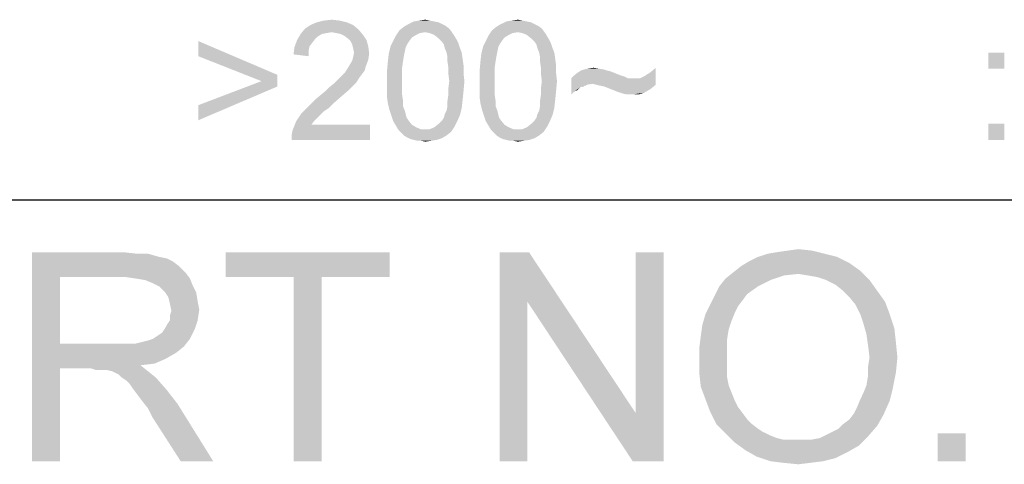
# Model space of a CAD drawing. Extents: x 0 to 1189, y 0 to 841.
# Tile 53 of 96: x 1085.81 to 1104.66, y 34.94 to 43.45. Entities that reach past the tile are written whole.
import ezdxf

# ---------------------------------------------------------------- set-up
doc = ezdxf.new("R2010")
doc.units = 0
doc.header["$LTSCALE"] = 65.395
doc.layers.get('0').update_dxf_attribs({"linetype": 'CONTINUOUS'})

msp = doc.modelspace()

# ---------------------------------------------------------------- linework, layer by layer
at = {"color": 3, "linetype": 'Continuous'}
for p, q in [((909, 40), (1160, 40)), ((909, 40), (1174, 40)), ((1037, 40), (1174, 40))]:
    msp.add_line(p, q, dxfattribs=at)
at = {"color": 6, "linetype": 'Continuous'}
for points in [[(1092.197, 43.348), (1091.277, 43.28), (1091.38, 43.348)], [(1091.277, 43.28), (1092.197, 43.348), (1092.3, 43.263)], [(1092.078, 43.399), (1091.38, 43.348), (1091.499, 43.399)], [(1091.38, 43.348), (1092.078, 43.399), (1092.197, 43.348)], [(1091.942, 43.433), (1091.499, 43.399), (1091.635, 43.433)], [(1091.499, 43.399), (1091.942, 43.433), (1092.078, 43.399)], [(1091.635, 43.433), (1091.788, 43.45), (1091.942, 43.433)], [(1093.901, 43.365), (1093.969, 43.331), (1093.168, 43.314)], [(1093.901, 43.365), (1093.168, 43.314), (1093.254, 43.365)], [(1093.748, 43.416), (1093.833, 43.399), (1093.254, 43.365)], [(1093.748, 43.416), (1093.254, 43.365), (1093.356, 43.416)], [(1093.254, 43.365), (1093.833, 43.399), (1093.901, 43.365)], [(1093.662, 43.433), (1093.356, 43.416), (1093.458, 43.433)], [(1093.356, 43.416), (1093.662, 43.433), (1093.748, 43.416)], [(1093.458, 43.433), (1093.577, 43.45), (1093.662, 43.433)], [(1095.673, 43.365), (1095.741, 43.331), (1094.94, 43.314)], [(1095.673, 43.365), (1094.94, 43.314), (1095.025, 43.365)], [(1095.52, 43.416), (1095.605, 43.399), (1095.025, 43.365)], [(1095.52, 43.416), (1095.025, 43.365), (1095.128, 43.416)], [(1095.025, 43.365), (1095.605, 43.399), (1095.673, 43.365)], [(1095.434, 43.433), (1095.128, 43.416), (1095.23, 43.433)], [(1095.128, 43.416), (1095.434, 43.433), (1095.52, 43.416)], [(1095.23, 43.433), (1095.349, 43.45), (1095.434, 43.433)], [(1091.601, 43.177), (1091.516, 43.126), (1091.124, 43.058)], [(1091.601, 43.177), (1091.124, 43.058), (1091.192, 43.177)], [(1092.3, 43.263), (1091.192, 43.177), (1091.277, 43.28)], [(1092.3, 43.263), (1091.788, 43.211), (1091.192, 43.177)], [(1091.788, 43.211), (1091.686, 43.194), (1091.192, 43.177)], [(1091.192, 43.177), (1091.686, 43.194), (1091.601, 43.177)], [(1091.874, 43.194), (1091.788, 43.211), (1092.3, 43.263)], [(1091.959, 43.177), (1091.874, 43.194), (1092.3, 43.263)], [(1091.959, 43.177), (1092.3, 43.263), (1092.385, 43.16)], [(1092.385, 43.16), (1092.027, 43.143), (1091.959, 43.177)], [(1092.095, 43.092), (1092.027, 43.143), (1092.385, 43.16)], [(1092.095, 43.092), (1092.385, 43.16), (1092.453, 43.058)], [(1093.577, 43.211), (1093.015, 43.143), (1093.083, 43.246)], [(1093.577, 43.211), (1093.475, 43.194), (1093.015, 43.143)], [(1093.475, 43.194), (1093.407, 43.16), (1093.015, 43.143)], [(1093.015, 43.143), (1093.407, 43.16), (1093.322, 43.109)], [(1094.037, 43.28), (1093.083, 43.246), (1093.168, 43.314)], [(1093.577, 43.211), (1093.083, 43.246), (1094.037, 43.28)], [(1093.168, 43.314), (1093.969, 43.331), (1094.037, 43.28)], [(1093.577, 43.211), (1094.037, 43.28), (1094.088, 43.211)], [(1094.088, 43.211), (1093.662, 43.194), (1093.577, 43.211)], [(1093.748, 43.16), (1093.662, 43.194), (1094.088, 43.211)], [(1093.748, 43.16), (1094.088, 43.211), (1094.122, 43.16)], [(1094.122, 43.16), (1093.833, 43.092), (1093.748, 43.16)], [(1093.833, 43.092), (1094.122, 43.16), (1094.174, 43.075)], [(1095.349, 43.211), (1094.787, 43.143), (1094.855, 43.246)], [(1095.349, 43.211), (1095.247, 43.194), (1094.787, 43.143)], [(1095.247, 43.194), (1095.179, 43.16), (1094.787, 43.143)], [(1094.787, 43.143), (1095.179, 43.16), (1095.094, 43.109)], [(1095.809, 43.28), (1094.855, 43.246), (1094.94, 43.314)], [(1095.349, 43.211), (1094.855, 43.246), (1095.809, 43.28)], [(1094.94, 43.314), (1095.741, 43.331), (1095.809, 43.28)], [(1095.349, 43.211), (1095.809, 43.28), (1095.86, 43.211)], [(1095.86, 43.211), (1095.434, 43.194), (1095.349, 43.211)], [(1095.52, 43.16), (1095.434, 43.194), (1095.86, 43.211)], [(1095.52, 43.16), (1095.86, 43.211), (1095.894, 43.16)], [(1095.894, 43.16), (1095.605, 43.092), (1095.52, 43.16)], [(1095.605, 43.092), (1095.894, 43.16), (1095.945, 43.075)], [(1089.233, 42.751), (1089.233, 43.041), (1090.749, 42.394)], [(1091.414, 43.007), (1091.073, 42.922), (1091.124, 43.058)], [(1091.414, 43.007), (1091.362, 42.939), (1091.073, 42.922)], [(1091.516, 43.126), (1091.465, 43.075), (1091.124, 43.058)], [(1091.124, 43.058), (1091.465, 43.075), (1091.414, 43.007)], [(1092.453, 43.058), (1092.146, 43.041), (1092.095, 43.092)], [(1092.18, 42.973), (1092.146, 43.041), (1092.453, 43.058)], [(1092.18, 42.973), (1092.453, 43.058), (1092.487, 42.939)], [(1092.487, 42.939), (1092.197, 42.905), (1092.18, 42.973)], [(1093.271, 43.041), (1093.237, 42.99), (1092.913, 42.939)], [(1093.271, 43.041), (1092.913, 42.939), (1092.964, 43.041)], [(1092.913, 42.939), (1093.237, 42.99), (1093.203, 42.922)], [(1093.322, 43.109), (1092.964, 43.041), (1093.015, 43.143)], [(1092.964, 43.041), (1093.322, 43.109), (1093.271, 43.041)], [(1094.174, 43.075), (1093.901, 43.024), (1093.833, 43.092)], [(1093.901, 43.024), (1094.174, 43.075), (1094.208, 43.007)], [(1094.208, 43.007), (1093.935, 42.973), (1093.901, 43.024)], [(1093.952, 42.905), (1093.935, 42.973), (1094.208, 43.007)], [(1093.952, 42.905), (1094.208, 43.007), (1094.242, 42.905)], [(1095.043, 43.041), (1095.008, 42.99), (1094.685, 42.939)], [(1095.043, 43.041), (1094.685, 42.939), (1094.736, 43.041)], [(1094.685, 42.939), (1095.008, 42.99), (1094.974, 42.922)], [(1095.094, 43.109), (1094.736, 43.041), (1094.787, 43.143)], [(1094.736, 43.041), (1095.094, 43.109), (1095.043, 43.041)], [(1095.945, 43.075), (1095.673, 43.024), (1095.605, 43.092)], [(1095.673, 43.024), (1095.945, 43.075), (1095.98, 43.007)], [(1095.98, 43.007), (1095.707, 42.973), (1095.673, 43.024)], [(1095.724, 42.905), (1095.707, 42.973), (1095.98, 43.007)], [(1095.724, 42.905), (1095.98, 43.007), (1096.014, 42.905)], [(1091.345, 42.854), (1091.056, 42.786), (1091.073, 42.922)], [(1091.056, 42.786), (1091.345, 42.854), (1091.345, 42.751)], [(1091.073, 42.922), (1091.362, 42.939), (1091.345, 42.854)], [(1092.214, 42.82), (1092.197, 42.905), (1092.487, 42.939)], [(1092.504, 42.803), (1092.197, 42.734), (1092.214, 42.82)], [(1092.197, 42.734), (1092.504, 42.803), (1092.487, 42.683)], [(1092.214, 42.82), (1092.487, 42.939), (1092.504, 42.803)], [(1093.168, 42.751), (1092.862, 42.649), (1092.879, 42.803)], [(1093.203, 42.922), (1092.879, 42.803), (1092.913, 42.939)], [(1093.203, 42.922), (1093.185, 42.837), (1092.879, 42.803)], [(1092.879, 42.803), (1093.185, 42.837), (1093.168, 42.751)], [(1094.242, 42.905), (1093.986, 42.82), (1093.952, 42.905)], [(1093.986, 42.82), (1094.242, 42.905), (1094.276, 42.82)], [(1094.276, 42.82), (1094.003, 42.734), (1093.986, 42.82)], [(1094.003, 42.734), (1094.276, 42.82), (1094.293, 42.7)], [(1094.94, 42.751), (1094.634, 42.649), (1094.651, 42.803)], [(1094.974, 42.922), (1094.651, 42.803), (1094.685, 42.939)], [(1094.974, 42.922), (1094.957, 42.837), (1094.651, 42.803)], [(1094.651, 42.803), (1094.957, 42.837), (1094.94, 42.751)], [(1096.014, 42.905), (1095.758, 42.82), (1095.724, 42.905)], [(1095.758, 42.82), (1096.014, 42.905), (1096.048, 42.82)], [(1096.048, 42.82), (1095.775, 42.734), (1095.758, 42.82)], [(1095.775, 42.734), (1096.048, 42.82), (1096.065, 42.7)], [(1104.659, 42.82), (1104.352, 42.513), (1104.352, 42.82)], [(1104.352, 42.513), (1104.659, 42.82), (1104.659, 42.513)], [(1090.749, 42.394), (1090.443, 42.274), (1089.233, 42.751)], [(1092.129, 42.581), (1092.18, 42.666), (1092.487, 42.683)], [(1092.129, 42.581), (1092.487, 42.683), (1092.436, 42.547)], [(1092.487, 42.683), (1092.18, 42.666), (1092.197, 42.734)], [(1093.151, 42.649), (1093.134, 42.53), (1092.845, 42.462)], [(1093.151, 42.649), (1092.845, 42.462), (1092.862, 42.649)], [(1092.862, 42.649), (1093.168, 42.751), (1093.151, 42.649)], [(1094.293, 42.7), (1094.003, 42.649), (1094.003, 42.734)], [(1094.003, 42.649), (1094.293, 42.7), (1094.31, 42.581)], [(1094.31, 42.581), (1094.02, 42.53), (1094.003, 42.649)], [(1094.923, 42.649), (1094.906, 42.53), (1094.617, 42.462)], [(1094.923, 42.649), (1094.617, 42.462), (1094.634, 42.649)], [(1094.634, 42.649), (1094.94, 42.751), (1094.923, 42.649)], [(1096.065, 42.7), (1095.775, 42.649), (1095.775, 42.734)], [(1095.775, 42.649), (1096.065, 42.7), (1096.082, 42.581)], [(1096.082, 42.581), (1095.792, 42.53), (1095.775, 42.649)], [(1091.942, 42.343), (1091.993, 42.394), (1092.368, 42.411)], [(1091.942, 42.343), (1092.368, 42.411), (1092.317, 42.343)], [(1092.368, 42.411), (1091.993, 42.394), (1092.044, 42.445)], [(1092.419, 42.479), (1092.044, 42.445), (1092.078, 42.496)], [(1092.044, 42.445), (1092.419, 42.479), (1092.368, 42.411)], [(1092.436, 42.547), (1092.078, 42.496), (1092.129, 42.581)], [(1092.078, 42.496), (1092.436, 42.547), (1092.419, 42.479)], [(1092.845, 42.462), (1093.134, 42.53), (1093.134, 42.411)], [(1093.134, 42.411), (1092.845, 42.274), (1092.845, 42.462)], [(1092.845, 42.274), (1093.134, 42.411), (1093.134, 42.274)], [(1094.02, 42.53), (1094.31, 42.581), (1094.31, 42.428)], [(1094.31, 42.428), (1094.02, 42.411), (1094.02, 42.53)], [(1094.037, 42.274), (1094.02, 42.411), (1094.31, 42.428)], [(1094.037, 42.274), (1094.31, 42.428), (1094.327, 42.274)], [(1094.617, 42.462), (1094.906, 42.53), (1094.906, 42.411)], [(1094.906, 42.411), (1094.617, 42.274), (1094.617, 42.462)], [(1094.617, 42.274), (1094.906, 42.411), (1094.906, 42.274)], [(1095.792, 42.53), (1096.082, 42.581), (1096.082, 42.428)], [(1096.082, 42.428), (1095.792, 42.411), (1095.792, 42.53)], [(1095.809, 42.274), (1095.792, 42.411), (1096.082, 42.428)], [(1095.809, 42.274), (1096.082, 42.428), (1096.099, 42.274)], [(1097.291, 42.394), (1096.371, 42.326), (1096.457, 42.411)], [(1097.053, 42.479), (1097.121, 42.462), (1096.457, 42.411)], [(1097.053, 42.479), (1096.457, 42.411), (1096.559, 42.479)], [(1097.121, 42.462), (1097.206, 42.428), (1096.457, 42.411)], [(1096.457, 42.411), (1097.206, 42.428), (1097.291, 42.394)], [(1096.9, 42.513), (1097.002, 42.496), (1096.559, 42.479)], [(1096.9, 42.513), (1096.559, 42.479), (1096.678, 42.513)], [(1096.559, 42.479), (1097.002, 42.496), (1097.053, 42.479)], [(1096.678, 42.513), (1096.797, 42.53), (1096.9, 42.513)], [(1097.99, 42.206), (1097.785, 42.377), (1097.888, 42.445)], [(1097.888, 42.445), (1097.99, 42.53), (1097.99, 42.206)], [(1090.749, 42.172), (1089.233, 41.814), (1090.443, 42.274)], [(1090.443, 42.274), (1090.749, 42.394), (1090.749, 42.172)], [(1092.197, 42.189), (1091.737, 42.155), (1091.822, 42.223)], [(1092.265, 42.257), (1091.822, 42.223), (1091.891, 42.291)], [(1091.822, 42.223), (1092.265, 42.257), (1092.197, 42.189)], [(1092.317, 42.343), (1091.891, 42.291), (1091.942, 42.343)], [(1091.891, 42.291), (1092.317, 42.343), (1092.265, 42.257)], [(1093.134, 42.274), (1093.134, 42.138), (1092.845, 42.121)], [(1093.134, 42.274), (1092.845, 42.121), (1092.845, 42.274)], [(1094.327, 42.274), (1094.02, 42.138), (1094.037, 42.274)], [(1094.02, 42.138), (1094.327, 42.274), (1094.31, 42.087)], [(1094.906, 42.274), (1094.906, 42.138), (1094.617, 42.121)], [(1094.906, 42.274), (1094.617, 42.121), (1094.617, 42.274)], [(1096.099, 42.274), (1095.792, 42.138), (1095.809, 42.274)], [(1095.792, 42.138), (1096.099, 42.274), (1096.082, 42.087)], [(1097.291, 42.394), (1097.342, 42.377), (1096.371, 42.326)], [(1097.342, 42.377), (1097.394, 42.36), (1096.371, 42.326)], [(1097.394, 42.36), (1097.428, 42.343), (1096.371, 42.326)], [(1096.371, 42.326), (1097.428, 42.343), (1097.462, 42.326)], [(1096.371, 42.326), (1097.462, 42.326), (1096.78, 42.223)], [(1096.371, 42.326), (1096.78, 42.223), (1096.678, 42.206)], [(1096.371, 42.326), (1096.678, 42.206), (1096.542, 42.155)], [(1096.371, 42.326), (1096.542, 42.155), (1096.422, 42.07)], [(1096.422, 42.07), (1096.371, 42.019), (1096.371, 42.326)], [(1096.848, 42.206), (1096.78, 42.223), (1097.683, 42.326)], [(1097.581, 42.326), (1097.683, 42.326), (1096.78, 42.223)], [(1097.462, 42.326), (1097.581, 42.326), (1096.78, 42.223)], [(1097.99, 42.206), (1096.848, 42.206), (1097.683, 42.326)], [(1097.99, 42.206), (1097.683, 42.326), (1097.785, 42.377)], [(1089.233, 41.814), (1090.749, 42.172), (1089.233, 41.525)], [(1092.095, 42.087), (1091.567, 42.002), (1091.669, 42.087)], [(1091.567, 42.002), (1092.095, 42.087), (1091.976, 41.985)], [(1091.669, 42.087), (1091.737, 42.155), (1092.197, 42.189)], [(1091.669, 42.087), (1092.197, 42.189), (1092.095, 42.087)], [(1092.845, 42.121), (1093.134, 42.138), (1093.134, 42.019)], [(1093.134, 42.019), (1092.845, 41.968), (1092.845, 42.121)], [(1094.31, 42.087), (1094.02, 42.019), (1094.02, 42.138)], [(1094.02, 42.019), (1094.31, 42.087), (1094.293, 41.917)], [(1094.617, 42.121), (1094.906, 42.138), (1094.906, 42.019)], [(1094.906, 42.019), (1094.617, 41.968), (1094.617, 42.121)], [(1096.082, 42.087), (1095.792, 42.019), (1095.792, 42.138)], [(1095.792, 42.019), (1096.082, 42.087), (1096.065, 41.917)], [(1096.542, 42.155), (1096.491, 42.104), (1096.422, 42.07)], [(1096.678, 42.206), (1096.593, 42.172), (1096.542, 42.155)], [(1097.99, 42.206), (1096.917, 42.189), (1096.848, 42.206)], [(1097.002, 42.172), (1096.917, 42.189), (1097.99, 42.206)], [(1097.087, 42.138), (1097.002, 42.172), (1097.99, 42.206)], [(1097.087, 42.138), (1097.99, 42.206), (1097.888, 42.121)], [(1097.888, 42.121), (1097.172, 42.104), (1097.087, 42.138)], [(1097.257, 42.07), (1097.172, 42.104), (1097.888, 42.121)], [(1097.308, 42.053), (1097.257, 42.07), (1097.888, 42.121)], [(1097.308, 42.053), (1097.888, 42.121), (1097.768, 42.053)], [(1097.768, 42.053), (1097.36, 42.036), (1097.308, 42.053)], [(1097.445, 42.019), (1097.36, 42.036), (1097.768, 42.053)], [(1097.547, 42.019), (1097.445, 42.019), (1097.768, 42.053)], [(1097.547, 42.019), (1097.768, 42.053), (1097.666, 42.019)], [(1091.84, 41.866), (1091.362, 41.814), (1091.465, 41.917)], [(1091.362, 41.814), (1091.84, 41.866), (1091.737, 41.763)], [(1091.976, 41.985), (1091.465, 41.917), (1091.567, 42.002)], [(1091.465, 41.917), (1091.976, 41.985), (1091.84, 41.866)], [(1092.845, 41.968), (1093.134, 42.019), (1093.151, 41.9)], [(1093.151, 41.9), (1092.862, 41.849), (1092.845, 41.968)], [(1092.862, 41.849), (1093.151, 41.9), (1093.151, 41.797)], [(1093.151, 41.797), (1092.896, 41.712), (1092.862, 41.849)], [(1094.293, 41.917), (1094.003, 41.9), (1094.02, 42.019)], [(1094.003, 41.797), (1094.003, 41.9), (1094.293, 41.917)], [(1094.003, 41.797), (1094.293, 41.917), (1094.276, 41.763)], [(1094.617, 41.968), (1094.906, 42.019), (1094.923, 41.9)], [(1094.923, 41.9), (1094.634, 41.849), (1094.617, 41.968)], [(1094.634, 41.849), (1094.923, 41.9), (1094.923, 41.797)], [(1094.923, 41.797), (1094.668, 41.712), (1094.634, 41.849)], [(1096.065, 41.917), (1095.775, 41.9), (1095.792, 42.019)], [(1095.775, 41.797), (1095.775, 41.9), (1096.065, 41.917)], [(1095.775, 41.797), (1096.065, 41.917), (1096.048, 41.763)], [(1091.567, 41.627), (1091.107, 41.508), (1091.209, 41.661)], [(1091.635, 41.695), (1091.209, 41.661), (1091.277, 41.729)], [(1091.209, 41.661), (1091.635, 41.695), (1091.567, 41.627)], [(1091.737, 41.763), (1091.277, 41.729), (1091.362, 41.814)], [(1091.277, 41.729), (1091.737, 41.763), (1091.635, 41.695)], [(1092.896, 41.712), (1093.151, 41.797), (1093.185, 41.712)], [(1093.185, 41.712), (1092.93, 41.61), (1092.896, 41.712)], [(1093.185, 41.712), (1093.203, 41.644), (1092.93, 41.61)], [(1093.952, 41.644), (1093.986, 41.712), (1094.276, 41.763)], [(1093.952, 41.644), (1094.276, 41.763), (1094.242, 41.627)], [(1094.276, 41.763), (1093.986, 41.712), (1094.003, 41.797)], [(1094.668, 41.712), (1094.923, 41.797), (1094.957, 41.712)], [(1094.957, 41.712), (1094.702, 41.61), (1094.668, 41.712)], [(1094.957, 41.712), (1094.974, 41.644), (1094.702, 41.61)], [(1095.724, 41.644), (1095.758, 41.712), (1096.048, 41.763)], [(1095.724, 41.644), (1096.048, 41.763), (1096.014, 41.627)], [(1096.048, 41.763), (1095.758, 41.712), (1095.775, 41.797)], [(1091.448, 41.508), (1091.397, 41.44), (1091.039, 41.337)], [(1091.448, 41.508), (1091.039, 41.337), (1091.107, 41.508)], [(1091.567, 41.627), (1091.516, 41.576), (1091.107, 41.508)], [(1091.107, 41.508), (1091.516, 41.576), (1091.448, 41.508)], [(1092.93, 41.61), (1093.203, 41.644), (1093.22, 41.576)], [(1093.22, 41.576), (1092.964, 41.508), (1092.93, 41.61)], [(1093.22, 41.576), (1093.254, 41.525), (1092.964, 41.508)], [(1092.964, 41.508), (1093.254, 41.525), (1093.322, 41.44)], [(1093.322, 41.44), (1093.015, 41.423), (1092.964, 41.508)], [(1094.191, 41.508), (1093.833, 41.457), (1093.901, 41.525)], [(1093.833, 41.457), (1094.191, 41.508), (1094.14, 41.406)], [(1093.901, 41.525), (1093.935, 41.576), (1094.242, 41.627)], [(1093.901, 41.525), (1094.242, 41.627), (1094.191, 41.508)], [(1094.242, 41.627), (1093.935, 41.576), (1093.952, 41.644)], [(1094.702, 41.61), (1094.974, 41.644), (1094.991, 41.576)], [(1094.991, 41.576), (1094.736, 41.508), (1094.702, 41.61)], [(1094.991, 41.576), (1095.025, 41.525), (1094.736, 41.508)], [(1094.736, 41.508), (1095.025, 41.525), (1095.094, 41.44)], [(1095.094, 41.44), (1094.787, 41.423), (1094.736, 41.508)], [(1095.963, 41.508), (1095.605, 41.457), (1095.673, 41.525)], [(1095.605, 41.457), (1095.963, 41.508), (1095.911, 41.406)], [(1095.673, 41.525), (1095.707, 41.576), (1096.014, 41.627)], [(1095.673, 41.525), (1096.014, 41.627), (1095.963, 41.508)], [(1096.014, 41.627), (1095.707, 41.576), (1095.724, 41.644)], [(1091.022, 41.252), (1091.039, 41.337), (1092.521, 41.44)], [(1091.022, 41.15), (1091.022, 41.252), (1092.521, 41.44)], [(1091.022, 41.15), (1092.521, 41.44), (1092.521, 41.15)], [(1091.397, 41.44), (1092.521, 41.44), (1091.039, 41.337)], [(1093.015, 41.423), (1093.322, 41.44), (1093.407, 41.389)], [(1093.407, 41.389), (1093.066, 41.337), (1093.015, 41.423)], [(1093.407, 41.389), (1093.492, 41.354), (1093.066, 41.337)], [(1093.577, 41.354), (1093.662, 41.354), (1093.066, 41.337)], [(1093.492, 41.354), (1093.577, 41.354), (1093.066, 41.337)], [(1094.071, 41.303), (1093.066, 41.337), (1093.662, 41.354)], [(1094.071, 41.303), (1093.117, 41.286), (1093.066, 41.337)], [(1093.168, 41.235), (1093.117, 41.286), (1094.071, 41.303)], [(1093.168, 41.235), (1094.071, 41.303), (1093.986, 41.235)], [(1093.662, 41.354), (1093.748, 41.389), (1094.14, 41.406)], [(1093.662, 41.354), (1094.14, 41.406), (1094.071, 41.303)], [(1094.14, 41.406), (1093.748, 41.389), (1093.833, 41.457)], [(1094.787, 41.423), (1095.094, 41.44), (1095.179, 41.389)], [(1095.179, 41.389), (1094.838, 41.337), (1094.787, 41.423)], [(1095.179, 41.389), (1095.264, 41.354), (1094.838, 41.337)], [(1095.349, 41.354), (1095.434, 41.354), (1094.838, 41.337)], [(1095.264, 41.354), (1095.349, 41.354), (1094.838, 41.337)], [(1095.843, 41.303), (1094.838, 41.337), (1095.434, 41.354)], [(1095.843, 41.303), (1094.889, 41.286), (1094.838, 41.337)], [(1094.94, 41.235), (1094.889, 41.286), (1095.843, 41.303)], [(1094.94, 41.235), (1095.843, 41.303), (1095.758, 41.235)], [(1095.434, 41.354), (1095.52, 41.389), (1095.911, 41.406)], [(1095.434, 41.354), (1095.911, 41.406), (1095.843, 41.303)], [(1095.911, 41.406), (1095.52, 41.389), (1095.605, 41.457)], [(1104.659, 41.457), (1104.352, 41.15), (1104.352, 41.457)], [(1104.352, 41.15), (1104.659, 41.457), (1104.659, 41.15)], [(1093.986, 41.235), (1093.22, 41.201), (1093.168, 41.235)], [(1093.22, 41.201), (1093.986, 41.235), (1093.901, 41.184)], [(1093.901, 41.184), (1093.288, 41.167), (1093.22, 41.201)], [(1093.356, 41.15), (1093.288, 41.167), (1093.901, 41.184)], [(1093.356, 41.15), (1093.901, 41.184), (1093.799, 41.15)], [(1093.799, 41.15), (1093.424, 41.133), (1093.356, 41.15)], [(1093.492, 41.133), (1093.424, 41.133), (1093.799, 41.15)], [(1093.492, 41.133), (1093.799, 41.15), (1093.697, 41.133)], [(1093.697, 41.133), (1093.577, 41.116), (1093.492, 41.133)], [(1095.758, 41.235), (1094.991, 41.201), (1094.94, 41.235)], [(1094.991, 41.201), (1095.758, 41.235), (1095.673, 41.184)], [(1095.673, 41.184), (1095.06, 41.167), (1094.991, 41.201)], [(1095.128, 41.15), (1095.06, 41.167), (1095.673, 41.184)], [(1095.128, 41.15), (1095.673, 41.184), (1095.571, 41.15)], [(1095.571, 41.15), (1095.196, 41.133), (1095.128, 41.15)], [(1095.264, 41.133), (1095.196, 41.133), (1095.571, 41.15)], [(1095.264, 41.133), (1095.571, 41.15), (1095.468, 41.133)], [(1095.468, 41.133), (1095.349, 41.116), (1095.264, 41.133)]]:
    msp.add_solid(points, dxfattribs=at)
at = {"color": 1, "linetype": 'Continuous'}
for points in [[(1100.126, 38.97), (1100.304, 39), (1100.985, 39.03)], [(1100.126, 38.97), (1100.985, 39.03), (1101.222, 38.97)], [(1100.985, 39.03), (1100.304, 39), (1100.511, 39.03)], [(1100.511, 39.03), (1100.719, 39.059), (1100.985, 39.03)], [(1086.052, 39), (1087.8, 39), (1086.585, 38.526)], [(1086.585, 38.526), (1086.052, 35), (1086.052, 39)], [(1087.8, 39), (1088.067, 38.97), (1086.585, 38.526)], [(1088.274, 38.97), (1088.481, 38.911), (1086.585, 38.526)], [(1088.067, 38.97), (1088.274, 38.97), (1086.585, 38.526)], [(1088.481, 38.911), (1088.63, 38.881), (1086.585, 38.526)], [(1088.63, 38.881), (1088.748, 38.822), (1086.585, 38.526)], [(1092.896, 39), (1089.756, 38.526), (1089.756, 39)], [(1091.059, 38.526), (1089.756, 38.526), (1092.896, 39)], [(1091.593, 38.526), (1091.059, 38.526), (1092.896, 39)], [(1091.593, 38.526), (1092.896, 39), (1092.896, 38.526)], [(1095.563, 39), (1095.533, 38.052), (1095, 35)], [(1095.563, 39), (1095, 35), (1095, 39)], [(1095.533, 38.052), (1095.563, 39), (1097.607, 35.919)], [(1097.548, 35), (1097.607, 35.919), (1098.141, 39)], [(1097.548, 35), (1098.141, 39), (1098.141, 35)], [(1098.141, 39), (1097.607, 35.919), (1097.607, 39)], [(1101.459, 38.911), (1099.77, 38.822), (1099.948, 38.911)], [(1099.77, 38.822), (1101.459, 38.911), (1101.696, 38.793)], [(1101.222, 38.97), (1099.948, 38.911), (1100.126, 38.97)], [(1099.948, 38.911), (1101.222, 38.97), (1101.459, 38.911)], [(1088.748, 38.822), (1088.867, 38.733), (1086.585, 38.526)], [(1088.867, 38.733), (1088.985, 38.615), (1086.585, 38.526)], [(1101.904, 38.644), (1099.474, 38.615), (1099.622, 38.733)], [(1100.719, 38.585), (1099.474, 38.615), (1101.904, 38.644)], [(1101.696, 38.793), (1099.622, 38.733), (1099.77, 38.822)], [(1099.622, 38.733), (1101.696, 38.793), (1101.904, 38.644)], [(1100.896, 38.556), (1100.719, 38.585), (1101.904, 38.644)], [(1101.074, 38.526), (1100.896, 38.556), (1101.904, 38.644)], [(1101.252, 38.467), (1101.074, 38.526), (1101.904, 38.644)], [(1101.252, 38.467), (1101.904, 38.644), (1102.081, 38.467)], [(1086.585, 38.526), (1086.585, 37.252), (1086.052, 35)], [(1087.83, 38.526), (1086.585, 38.526), (1088.985, 38.615)], [(1088.037, 38.496), (1087.83, 38.526), (1088.985, 38.615)], [(1088.037, 38.496), (1088.985, 38.615), (1089.074, 38.496)], [(1089.074, 38.496), (1088.215, 38.467), (1088.037, 38.496)], [(1088.363, 38.407), (1088.215, 38.467), (1089.074, 38.496)], [(1088.481, 38.348), (1088.363, 38.407), (1089.074, 38.496)], [(1088.481, 38.348), (1089.074, 38.496), (1089.133, 38.348)], [(1091.593, 38.526), (1091.059, 35), (1091.059, 38.526)], [(1091.059, 35), (1091.593, 38.526), (1091.593, 35)], [(1100.185, 38.467), (1099.207, 38.348), (1099.326, 38.496)], [(1099.207, 38.348), (1100.185, 38.467), (1099.948, 38.348)], [(1100.719, 38.585), (1099.326, 38.496), (1099.474, 38.615)], [(1100.719, 38.585), (1100.452, 38.556), (1099.326, 38.496)], [(1099.326, 38.496), (1100.452, 38.556), (1100.185, 38.467)], [(1102.081, 38.467), (1101.43, 38.378), (1101.252, 38.467)], [(1101.578, 38.259), (1101.43, 38.378), (1102.081, 38.467)], [(1101.578, 38.259), (1102.081, 38.467), (1102.23, 38.259)], [(1089.133, 38.348), (1088.6, 38.23), (1088.481, 38.348)], [(1088.6, 38.23), (1089.133, 38.348), (1089.193, 38.23)], [(1099.948, 38.348), (1099.741, 38.2), (1099.119, 38.17)], [(1099.948, 38.348), (1099.119, 38.17), (1099.207, 38.348)], [(1102.23, 38.259), (1101.696, 38.141), (1101.578, 38.259)], [(1101.696, 38.141), (1102.23, 38.259), (1102.378, 38.052)], [(1089.193, 38.23), (1088.659, 38.141), (1088.6, 38.23)], [(1088.659, 38.141), (1089.193, 38.23), (1089.222, 38.052)], [(1089.222, 38.052), (1088.689, 38.022), (1088.659, 38.141)], [(1099.652, 38.081), (1099.03, 37.993), (1099.119, 38.17)], [(1099.03, 37.993), (1099.652, 38.081), (1099.563, 37.963)], [(1099.119, 38.17), (1099.741, 38.2), (1099.652, 38.081)], [(1102.378, 38.052), (1101.815, 37.993), (1101.696, 38.141)], [(1088.689, 38.022), (1089.222, 38.052), (1089.252, 37.904)], [(1089.252, 37.904), (1088.719, 37.874), (1088.689, 38.022)], [(1088.689, 37.785), (1088.719, 37.874), (1089.252, 37.904)], [(1088.689, 37.696), (1088.689, 37.785), (1089.252, 37.904)], [(1088.689, 37.696), (1089.252, 37.904), (1089.222, 37.696)], [(1095, 35), (1095.533, 38.052), (1095.533, 35)], [(1097.607, 35.919), (1097.548, 35), (1095.533, 38.052)], [(1099.563, 37.963), (1098.941, 37.815), (1099.03, 37.993)], [(1099.563, 37.963), (1099.504, 37.844), (1098.941, 37.815)], [(1101.904, 37.815), (1101.815, 37.993), (1102.378, 38.052)], [(1101.904, 37.815), (1102.378, 38.052), (1102.467, 37.815)], [(1088.6, 37.548), (1088.63, 37.607), (1089.222, 37.696)], [(1088.6, 37.548), (1089.222, 37.696), (1089.163, 37.519)], [(1089.222, 37.696), (1088.63, 37.607), (1088.689, 37.696)], [(1099.444, 37.696), (1098.881, 37.607), (1098.941, 37.815)], [(1098.881, 37.607), (1099.444, 37.696), (1099.385, 37.519)], [(1098.941, 37.815), (1099.504, 37.844), (1099.444, 37.696)], [(1102.467, 37.815), (1101.963, 37.637), (1101.904, 37.815)], [(1101.963, 37.637), (1102.467, 37.815), (1102.556, 37.548)], [(1088.363, 37.341), (1088.452, 37.4), (1089.163, 37.519)], [(1088.363, 37.341), (1089.163, 37.519), (1089.074, 37.341)], [(1088.452, 37.4), (1088.541, 37.459), (1089.163, 37.519)], [(1089.163, 37.519), (1088.541, 37.459), (1088.6, 37.548)], [(1099.385, 37.519), (1098.852, 37.4), (1098.881, 37.607)], [(1098.852, 37.4), (1099.385, 37.519), (1099.356, 37.341)], [(1102.556, 37.548), (1102.022, 37.43), (1101.963, 37.637)], [(1102.022, 37.43), (1102.556, 37.548), (1102.585, 37.281)], [(1088.037, 37.252), (1088.156, 37.281), (1089.074, 37.341)], [(1088.037, 37.252), (1089.074, 37.341), (1088.956, 37.193)], [(1088.156, 37.281), (1088.274, 37.311), (1089.074, 37.341)], [(1089.074, 37.341), (1088.274, 37.311), (1088.363, 37.341)], [(1099.356, 37.341), (1098.822, 37.163), (1098.852, 37.4)], [(1098.822, 37.163), (1099.356, 37.341), (1099.356, 37.133)], [(1102.585, 37.281), (1102.052, 37.222), (1102.022, 37.43)], [(1086.585, 37.252), (1086.585, 36.778), (1086.052, 35)], [(1088.037, 37.252), (1088.956, 37.193), (1086.585, 36.778)], [(1087.889, 37.252), (1088.037, 37.252), (1086.585, 36.778)], [(1087.711, 37.252), (1087.889, 37.252), (1086.585, 36.778)], [(1086.585, 37.252), (1087.711, 37.252), (1086.585, 36.778)], [(1088.956, 37.193), (1088.807, 37.074), (1086.585, 36.778)], [(1099.356, 37.133), (1098.822, 36.926), (1098.822, 37.163)], [(1098.822, 36.926), (1099.356, 37.133), (1099.356, 36.926)], [(1102.081, 36.985), (1102.052, 37.222), (1102.585, 37.281)], [(1102.081, 36.985), (1102.585, 37.281), (1102.615, 36.985)], [(1088.807, 37.074), (1088.6, 36.956), (1086.585, 36.778)], [(1088.6, 36.956), (1088.393, 36.867), (1086.585, 36.778)], [(1102.615, 36.985), (1102.052, 36.807), (1102.081, 36.985)], [(1102.052, 36.807), (1102.615, 36.985), (1102.585, 36.689)], [(1086.052, 35), (1086.585, 36.778), (1086.585, 35)], [(1088.393, 36.867), (1088.126, 36.837), (1086.585, 36.778)], [(1087.178, 36.778), (1086.585, 36.778), (1088.126, 36.837)], [(1087.267, 36.748), (1087.178, 36.778), (1088.126, 36.837)], [(1087.356, 36.748), (1087.267, 36.748), (1088.126, 36.837)], [(1087.415, 36.748), (1087.356, 36.748), (1088.126, 36.837)], [(1087.474, 36.748), (1087.415, 36.748), (1088.126, 36.837)], [(1087.593, 36.719), (1087.474, 36.748), (1088.126, 36.837)], [(1087.593, 36.719), (1088.126, 36.837), (1088.274, 36.719)], [(1099.356, 36.926), (1099.356, 36.748), (1098.822, 36.689)], [(1099.356, 36.926), (1098.822, 36.689), (1098.822, 36.926)], [(1102.585, 36.689), (1102.052, 36.63), (1102.052, 36.807)], [(1088.274, 36.719), (1087.711, 36.659), (1087.593, 36.719)], [(1087.77, 36.6), (1087.711, 36.659), (1088.274, 36.719)], [(1087.77, 36.6), (1088.274, 36.719), (1088.422, 36.6)], [(1088.422, 36.6), (1087.859, 36.541), (1087.77, 36.6)], [(1087.919, 36.481), (1087.859, 36.541), (1088.422, 36.6)], [(1087.978, 36.393), (1087.919, 36.481), (1088.422, 36.6)], [(1087.978, 36.393), (1088.422, 36.6), (1088.63, 36.363)], [(1098.822, 36.689), (1099.356, 36.748), (1099.356, 36.6)], [(1099.356, 36.6), (1098.852, 36.422), (1098.822, 36.689)], [(1099.356, 36.6), (1099.385, 36.452), (1098.852, 36.422)], [(1102.022, 36.452), (1102.052, 36.63), (1102.585, 36.689)], [(1102.022, 36.452), (1102.585, 36.689), (1102.526, 36.393)], [(1088.63, 36.363), (1088.067, 36.274), (1087.978, 36.393)], [(1098.852, 36.422), (1099.385, 36.452), (1099.444, 36.304)], [(1099.444, 36.304), (1098.941, 36.185), (1098.852, 36.422)], [(1101.904, 36.185), (1101.963, 36.304), (1102.526, 36.393)], [(1101.904, 36.185), (1102.526, 36.393), (1102.467, 36.156)], [(1102.526, 36.393), (1101.963, 36.304), (1102.022, 36.452)], [(1088.156, 36.156), (1088.067, 36.274), (1088.63, 36.363)], [(1088.156, 36.156), (1088.63, 36.363), (1088.837, 36.096)], [(1098.941, 36.185), (1099.444, 36.304), (1099.504, 36.156)], [(1099.504, 36.156), (1099.03, 35.948), (1098.941, 36.185)], [(1102.467, 36.156), (1101.844, 36.037), (1101.904, 36.185)], [(1088.837, 36.096), (1088.274, 36.007), (1088.156, 36.156)], [(1088.363, 35.83), (1088.274, 36.007), (1088.837, 36.096)], [(1088.896, 35), (1088.363, 35.83), (1088.837, 36.096)], [(1088.896, 35), (1088.837, 36.096), (1089.519, 35)], [(1099.504, 36.156), (1099.563, 36.037), (1099.03, 35.948)], [(1099.03, 35.948), (1099.563, 36.037), (1099.652, 35.919)], [(1101.785, 35.919), (1101.844, 36.037), (1102.467, 36.156)], [(1101.785, 35.919), (1102.467, 36.156), (1102.348, 35.889)], [(1099.652, 35.919), (1099.148, 35.711), (1099.03, 35.948)], [(1099.652, 35.919), (1099.741, 35.8), (1099.148, 35.711)], [(1101.578, 35.711), (1101.696, 35.8), (1102.348, 35.889)], [(1101.578, 35.711), (1102.348, 35.889), (1102.23, 35.681)], [(1102.348, 35.889), (1101.696, 35.8), (1101.785, 35.919)], [(1099.148, 35.711), (1099.741, 35.8), (1099.83, 35.711)], [(1099.83, 35.711), (1099.326, 35.533), (1099.148, 35.711)], [(1099.83, 35.711), (1099.948, 35.622), (1099.326, 35.533)], [(1099.948, 35.622), (1100.037, 35.563), (1099.326, 35.533)], [(1101.252, 35.504), (1101.37, 35.563), (1102.23, 35.681)], [(1101.252, 35.504), (1102.23, 35.681), (1102.052, 35.474)], [(1101.37, 35.563), (1101.489, 35.622), (1102.23, 35.681)], [(1102.23, 35.681), (1101.489, 35.622), (1101.578, 35.711)], [(1099.326, 35.533), (1100.037, 35.563), (1100.156, 35.504)], [(1100.156, 35.504), (1099.504, 35.356), (1099.326, 35.533)], [(1100.156, 35.504), (1100.304, 35.444), (1099.504, 35.356)], [(1100.304, 35.444), (1100.422, 35.415), (1099.504, 35.356)], [(1100.985, 35.415), (1101.133, 35.444), (1102.052, 35.474)], [(1100.985, 35.415), (1102.052, 35.474), (1101.874, 35.296)], [(1102.052, 35.474), (1101.133, 35.444), (1101.252, 35.504)], [(1103.919, 35.533), (1103.385, 35), (1103.385, 35.533)], [(1103.385, 35), (1103.919, 35.533), (1103.919, 35)], [(1100.837, 35.415), (1100.985, 35.415), (1099.504, 35.356)], [(1100.689, 35.415), (1100.837, 35.415), (1099.504, 35.356)], [(1100.57, 35.415), (1100.689, 35.415), (1099.504, 35.356)], [(1100.422, 35.415), (1100.57, 35.415), (1099.504, 35.356)], [(1101.874, 35.296), (1099.504, 35.356), (1100.985, 35.415)], [(1101.874, 35.296), (1099.711, 35.207), (1099.504, 35.356)], [(1099.711, 35.207), (1101.874, 35.296), (1101.667, 35.178)], [(1101.667, 35.178), (1099.919, 35.089), (1099.711, 35.207)], [(1099.919, 35.089), (1101.667, 35.178), (1101.43, 35.059)], [(1101.43, 35.059), (1100.185, 35), (1099.919, 35.089)], [(1100.185, 35), (1101.43, 35.059), (1101.193, 35)], [(1101.193, 35), (1100.422, 34.97), (1100.185, 35)], [(1100.422, 34.97), (1101.193, 35), (1100.956, 34.97)], [(1100.956, 34.97), (1100.719, 34.941), (1100.422, 34.97)]]:
    msp.add_solid(points, dxfattribs=at)

doc.saveas('drawing.dxf')
